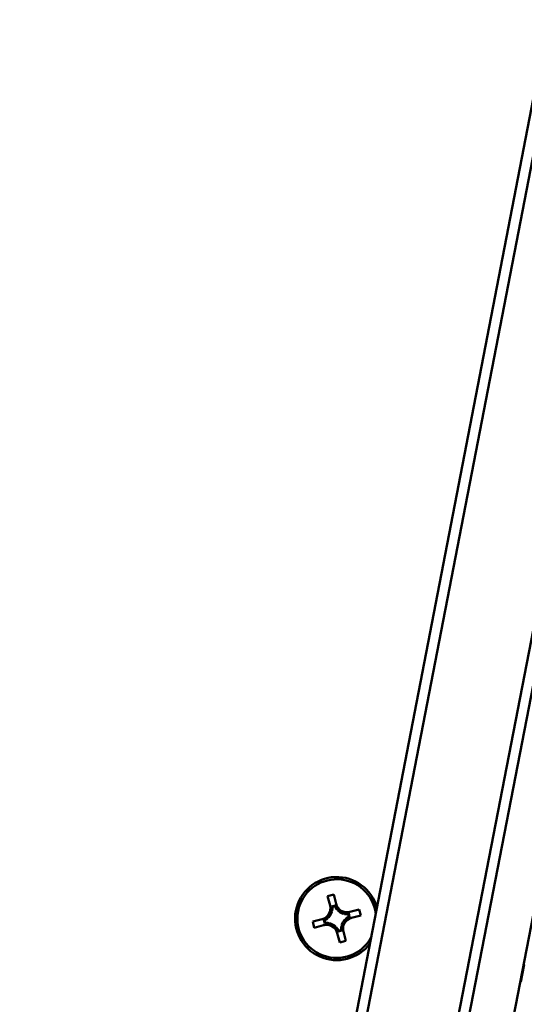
# Model space of a CAD drawing. Header units: inches. Extents: x 0.8 to 72.9, y -7.8 to 49.3.
# Tile 13 of 256: x 16.1 to 17.5, y 10.9 to 13.7. Entities that reach past the tile are written whole.
import ezdxf

# ---------------------------------------------------------------- set-up
doc = ezdxf.new("R2010")
doc.units = ezdxf.units.IN
doc.header["$MEASUREMENT"] = 0
doc.layers.add('Dimensions(ROSSANSI)', color=7, linetype='Continuous', lineweight=25)
doc.layers.add('Visible Edges(ROSSANSI)', color=7, linetype='Continuous', lineweight=50)
doc.styles.add('DEFAULT-ROSSANSI', font='arial.ttf')
doc.dimstyles.new('DEFAULT-ROSSANSI', dxfattribs={"dimtxt": 1, "dimasz": 0.098425, "dimexe": 0.125, "dimexo": 0.0625, "dimgap": 0.031496, "dimtad": 0, "dimtih": 1, "dimtoh": 1, "dimrnd": 1e-08, "dimzin": 0, "dimdsep": 46, "dimtxsty": 'DEFAULT-ROSSANSI', "dimcen": 0.09, "dimdle": 0.393701, "dimclrd": 7, "dimclre": 7, "dimclrt": 179, "dimadec": 0, "dimazin": 0, "dimtfac": 1, "dimtofl": 0, "dimtmove": 0, "dimatfit": 3, "dimfxl": 1, "dimtolj": 1, "dimtzin": 0, "dimlwd": 25, "dimlwe": 25, "dimarcsym": 0})

# ---------------------------------------------------------------- blocks, each defined once
blk = doc.blocks.new('*D7')
at = {"layer": 'Defpoints', "color": 0}
for p in [(17.4823, 26.6503), (2.7537, 7.6047), (15.8961, 5.0619)]:
    blk.add_point(p, dxfattribs=at)
at = {"layer": 'Dimensions(ROSSANSI)', "color": 7, "lineweight": 25}
for p, q in [((17.4209, 26.6622), (6.7143, 28.7337)), ((6.8183, 28.6133), (4.9255, 18.8296)), ((2.7724, 7.7013), (4.6653, 17.4849)), ((15.8347, 5.0738), (2.631, 7.6284))]:
    blk.add_line(p, q, dxfattribs=at)
at = {"layer": 'Dimensions(ROSSANSI)', "color": 7}
for points in [[(6.8022, 28.6164), (6.8345, 28.6102), (6.837, 28.7099)], [(2.7563, 7.7044), (2.7885, 7.6982), (2.7537, 7.6047)]]:
    blk.add_solid(points, dxfattribs=at)
at = {"layer": 'Dimensions(ROSSANSI)', "color": 179, "lineweight": 25, "insert": (0.7831, 18.7981), "char_height": 1, "attachment_point": 1, "style": 'DEFAULT-ROSSANSI'}
blk.add_mtext('\\A1;21.50 [546.0]', dxfattribs=at)
blk = doc.blocks.new('*D9')
at = {"layer": 'Defpoints', "color": 0}
for p in [(21.4897, 26.325), (16.1891, 4.5732), (19.9792, 2.9683)]:
    blk.add_point(p, dxfattribs=at)
at = {"layer": 'Dimensions(ROSSANSI)', "color": 7, "lineweight": 25}
for p, q in [((21.5472, 26.3006), (28.7105, 23.2674)), ((28.557, 23.2255), (24.572, 13.8146)), ((20.0176, 3.0589), (24.0026, 12.4698)), ((16.2466, 4.5489), (20.0943, 2.9196))]:
    blk.add_line(p, q, dxfattribs=at)
at = {"layer": 'Dimensions(ROSSANSI)', "color": 7}
for points in [[(28.5419, 23.2319), (28.5721, 23.2191), (28.5954, 23.3161)], [(20.0025, 3.0653), (20.0327, 3.0525), (19.9792, 2.9683)]]:
    blk.add_solid(points, dxfattribs=at)
at = {"layer": 'Dimensions(ROSSANSI)', "color": 179, "lineweight": 25, "insert": (20.275, 13.7831), "char_height": 1, "attachment_point": 1, "style": 'DEFAULT-ROSSANSI'}
blk.add_mtext('\\A1;22.10 [561.3]', dxfattribs=at)
blk = doc.blocks.new('*D12')
at = {"layer": 'Defpoints', "color": 0}
for p in [(19.7897, 29.9935), (13.8514, 26.4502), (21.411, 26.1392), (13.8514, 8.2867)]:
    blk.add_point(p, dxfattribs=at)
at = {"layer": 'Dimensions(ROSSANSI)', "color": 7, "lineweight": 25}
for p, q in [((13.8514, 26.5127), (13.8514, 30.9161)), ((21.4354, 26.1967), (22.6753, 29.1249))]:
    blk.add_line(p, q, dxfattribs=at)
for start, end in [(81.16585, 89.74941), (67.30059, 75.85919)]:
    blk.add_arc((13.8514, 8.2867), 22.5044, start, end, dxfattribs=at)
at = {"layer": 'Dimensions(ROSSANSI)', "color": 7}
for points in [[(13.9498, 30.7745), (13.9499, 30.8073), (13.8514, 30.7911)], [(22.5422, 29.0631), (22.5294, 29.0328), (22.6265, 29.0098)]]:
    blk.add_solid(points, dxfattribs=at)
at = {"layer": 'Dimensions(ROSSANSI)', "color": 179, "lineweight": 25, "insert": (17.339, 30.8522), "char_height": 1, "attachment_point": 1, "style": 'DEFAULT-ROSSANSI'}
blk.add_mtext('\\A1;23°', dxfattribs=at)
blk = doc.blocks.new('*D13')
at = {"layer": 'Defpoints', "color": 0}
for p in [(13.8514, 26.4502), (16.2887, 4.7595), (15.014, 1.2369), (13.8514, -7.8382)]:
    blk.add_point(p, dxfattribs=at)
at = {"layer": 'Dimensions(ROSSANSI)', "color": 7, "lineweight": 25}
for p, q in [((13.8514, 26.3877), (13.8514, 1.1861)), ((16.2769, 4.6981), (15.5656, 1.0218))]:
    blk.add_line(p, q, dxfattribs=at)
for start, end in [(90, 91.37691), (79.66637, 89.38363)]:
    blk.add_arc((13.8514, -7.8382), 9.1493, start, end, dxfattribs=at)
at = {"layer": 'Dimensions(ROSSANSI)', "color": 7}
for points in [[(13.9498, 1.2941), (13.9499, 1.327), (13.8514, 1.3111)], [(15.4956, 1.1788), (15.4896, 1.1466), (15.5893, 1.1445)]]:
    blk.add_solid(points, dxfattribs=at)
at = {"layer": 'Dimensions(ROSSANSI)', "color": 179, "lineweight": 25, "insert": (11.7324, 1.736), "char_height": 1, "attachment_point": 1, "style": 'DEFAULT-ROSSANSI'}
blk.add_mtext('\\A1;11°', dxfattribs=at)

msp = doc.modelspace()

# ---------------------------------------------------------------- linework, layer by layer
at = {"layer": 'Visible Edges(ROSSANSI)'}
for p, q in [((16.166, 4.7832), (19.4611, 21.8144)), ((16.2887, 4.7595), (19.5839, 21.7907)), ((19.1273, 21.7631), (16.2239, 6.7564)), ((16.259, 6.7801), (19.1511, 21.7279)), ((19.4044, 21.6789), (16.5123, 6.7311)), ((16.933, 11.1824), (16.9505, 11.187)), ((16.9505, 11.187), (16.9574, 11.1604)), ((16.94, 11.1558), (16.933, 11.1824)), ((16.9461, 11.1409), (16.9441, 11.1404)), ((16.9547, 11.1554), (16.9448, 11.1528)), ((16.9538, 11.1535), (16.9465, 11.1516)), ((16.9615, 11.1449), (16.9594, 11.1444)), ((16.9816, 11.1314), (16.9811, 11.1335)), ((16.9942, 11.1238), (16.9923, 11.131)), ((16.9961, 11.1228), (16.9935, 11.1327)), ((16.9965, 11.1375), (17.0231, 11.1445)), ((17.0231, 11.1445), (17.0277, 11.1271)), ((16.8906, 11.1098), (16.9172, 11.1167)), ((16.8951, 11.0924), (16.8906, 11.1098)), ((16.9222, 11.114), (16.9248, 11.1042)), ((16.924, 11.1131), (16.9259, 11.1059)), ((16.9326, 11.1208), (16.9331, 11.1187)), ((16.9366, 11.1054), (16.9372, 11.1034)), ((16.9856, 11.1161), (16.9851, 11.1181)), ((17.0277, 11.1271), (17.0011, 11.1201)), ((16.9217, 11.0993), (16.8951, 11.0924)), ((16.9568, 11.0919), (16.9588, 11.0925)), ((16.9678, 11.0499), (16.9608, 11.0765)), ((16.9635, 11.0815), (16.9734, 11.0841)), ((16.9644, 11.0833), (16.9717, 11.0852)), ((16.9721, 11.0959), (16.9742, 11.0965)), ((16.9782, 11.0811), (16.9852, 11.0545)), ((16.9852, 11.0545), (16.9678, 11.0499)), ((17.4862, 10.9379), (17.4957, 10.987)), ((17.4937, 10.9874), (17.4957, 10.987)), ((17.4842, 10.9383), (17.4862, 10.9379))]:
    msp.add_line(p, q, dxfattribs=at)
for centre, radius, start, end in [((16.9591, 11.1184), 0.119, 15.2884, 322.8116), ((16.9591, 11.1184), 0.1125, 7.4662, 330.6338), ((16.9884, 11.1685), 0.032, 194.6901, 284.6901), ((16.9091, 11.1477), 0.032, 284.6901, 14.6901), ((16.9091, 11.1477), 0.0377, 316.5748, 342.8054), ((16.9091, 11.1477), 0.0377, 349.6476, 6.0117), ((16.9884, 11.1685), 0.0377, 203.3684, 219.7325), ((16.9884, 11.1685), 0.0377, 226.5748, 252.8054), ((16.9884, 11.1685), 0.0377, 259.6476, 276.0117), ((16.9091, 11.1477), 0.0377, 293.3684, 309.7325), ((16.9299, 11.0684), 0.0377, 79.6476, 96.0117), ((16.9299, 11.0684), 0.0377, 46.5748, 72.8054), ((17.0092, 11.0892), 0.0377, 136.5748, 162.8054), ((17.0092, 11.0892), 0.032, 104.6901, 194.6901), ((17.0092, 11.0892), 0.0377, 113.3684, 129.7325), ((16.9299, 11.0684), 0.032, 14.6901, 104.6901), ((16.9299, 11.0684), 0.0377, 23.3684, 39.7325), ((17.0092, 11.0892), 0.0377, 169.6476, 186.0117)]:
    msp.add_arc(centre, radius, start, end, dxfattribs=at)
for centre, major_axis, start_param, end_param in [((16.9103, 11.1431), (-0.0092, 0.035), 4.397645, 4.728932), ((16.9896, 11.1639), (0.0092, -0.035), 4.695846, 5.027133), ((16.9838, 11.1673), (0.035, 0.0092), 4.397645, 4.728932), ((16.9136, 11.1489), (0.035, 0.0092), 4.695846, 5.027133), ((16.9344, 11.0696), (-0.035, -0.0092), 4.397645, 4.728932), ((17.0046, 11.088), (-0.035, -0.0092), 4.695846, 5.027133), ((16.9287, 11.073), (-0.0092, 0.035), 4.695846, 5.027133), ((17.008, 11.0938), (0.0092, -0.035), 4.397645, 4.728932)]:
    msp.add_ellipse(centre, major_axis=major_axis, ratio=0.9914, start_param=start_param, end_param=end_param, dxfattribs=at)
for points in [[(16.9574, 11.1604), (16.9597, 11.1515), (16.9625, 11.1411)], [(16.9451, 11.1366), (16.9423, 11.147), (16.94, 11.1558)], [(16.9772, 11.1325), (16.9877, 11.1352), (16.9965, 11.1375)], [(16.9172, 11.1167), (16.926, 11.1191), (16.9364, 11.1218)], [(16.941, 11.1044), (16.9306, 11.1016), (16.9217, 11.0993)], [(17.0011, 11.1201), (16.9922, 11.1178), (16.9818, 11.1151)], [(16.9608, 11.0765), (16.9585, 11.0853), (16.9558, 11.0957)], [(16.9732, 11.1003), (16.9759, 11.0899), (16.9782, 11.0811)]]:
    msp.add_rational_spline(points, [1, 1.0434797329, 1], degree=2, dxfattribs=at)
for points in [[(16.9448, 11.1528), (16.9457, 11.1522), (16.9465, 11.1516)], [(16.9547, 11.1554), (16.9542, 11.1545), (16.9538, 11.1535)], [(16.9935, 11.1327), (16.9929, 11.1319), (16.9923, 11.131)], [(16.9222, 11.114), (16.9231, 11.1136), (16.924, 11.1131)], [(16.9248, 11.1042), (16.9253, 11.105), (16.9259, 11.1059)], [(16.9961, 11.1228), (16.9952, 11.1233), (16.9942, 11.1238)], [(16.9635, 11.0815), (16.964, 11.0824), (16.9644, 11.0833)], [(16.9734, 11.0841), (16.9725, 11.0846), (16.9717, 11.0852)]]:
    msp.add_open_spline(points, degree=2, dxfattribs=at)

# ---------------------------------------------------------------- dimensions: what is measured, and where the dimension line sits
at = {"layer": 'Dimensions(ROSSANSI)', "color": 7, "lineweight": 25}
for base, center, p1, picture, middle in [((19.7897, 29.9935), (13.8514, 8.2867), (21.411, 26.1392), '*D12', (18.3285, 30.3413)), ((15.014, 1.2369), (13.8514, -7.8382), (16.2887, 4.7595), '*D13', (12.6662, 1.234))]:
    dim = msp.add_angular_dim_3p(base=base, center=center, p1=p1, p2=(13.8514, 26.4502), dimstyle='DEFAULT-ROSSANSI', override={"dimadec": 0, "dimtp": 0, "dimtm": 0, "dimtdec": 0}, dxfattribs=at)
    dim.commit()
    dim.dimension.update_dxf_attribs({"geometry": picture, "text_midpoint": middle, "dimtype": 165})
for base, p1, p2, angle, picture, middle in [((2.7537, 7.6047), (17.4823, 26.6503), (15.8961, 5.0619), 79.05, '*D7', (4.7954, 18.1573)), ((19.9792, 2.9683), (21.4897, 26.325), (16.1891, 4.5732), 67.05, '*D9', (24.2873, 13.1422))]:
    dim = msp.add_linear_dim(base=base, p1=p1, p2=p2, angle=angle, dimstyle='DEFAULT-ROSSANSI', override={"dimdec": 2, "dimtp": 0, "dimtm": 0, "dimtdec": 2, "dimatfit": 1}, dxfattribs=at)
    dim.commit()
    dim.dimension.update_dxf_attribs({"geometry": picture, "text_midpoint": middle, "dimtype": 160})

doc.saveas('drawing.dxf')
